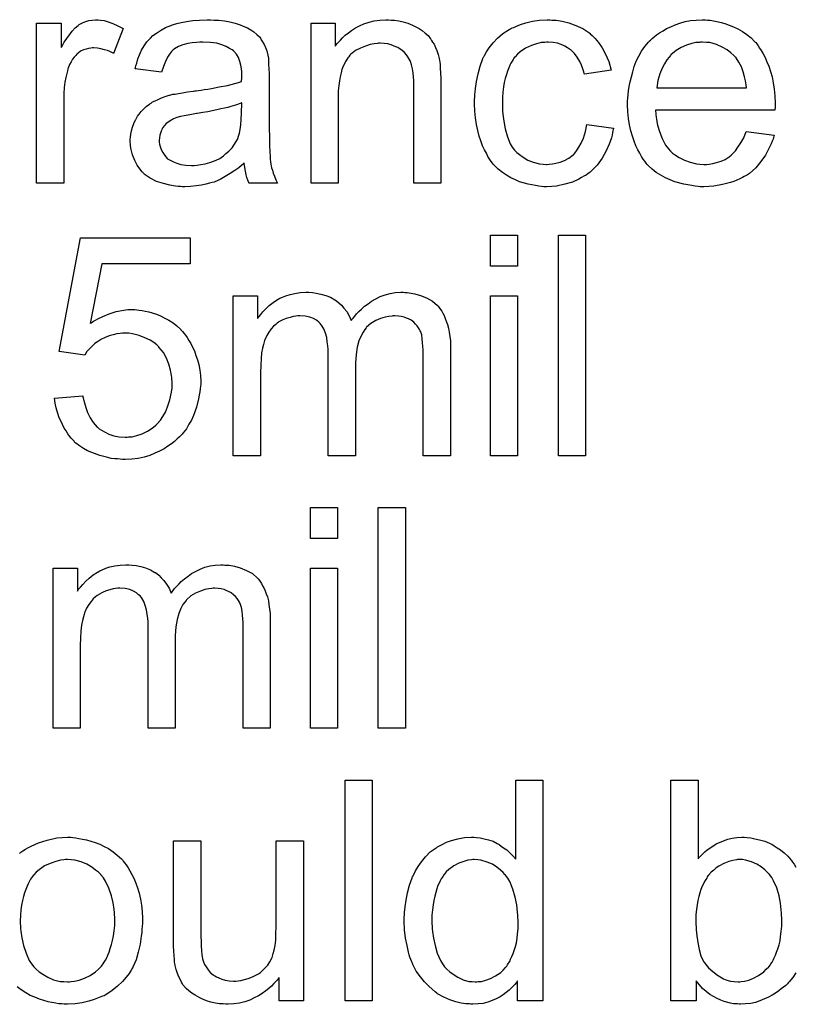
# Model space of a CAD drawing. Extents: x -1.6 to 9, y -2.8 to 5.2.
# Tile 144 of 197: x 6.16 to 6.442, y 1.273 to 1.631. Entities that reach past the tile are written whole.
import ezdxf

# ---------------------------------------------------------------- set-up
doc = ezdxf.new("R2010")
doc.units = 0
doc.layers.add('dfn6-15-57-c_document', color=1, linetype='CONTINUOUS')

msp = doc.modelspace()

# ---------------------------------------------------------------- linework, layer by layer
at = {"layer": 'dfn6-15-57-c_document', "color": 1}
for points in [[(6.189883, 1.630406), (6.191156, 1.630174), (6.19266, 1.629711), (6.19428, 1.629133), (6.196131, 1.628323), (6.198098, 1.627282), (6.194511, 1.618257), (6.194396, 1.618373), (6.193933, 1.618604), (6.193239, 1.618951), (6.192313, 1.619298), (6.191272, 1.619645), (6.189999, 1.619993), (6.188726, 1.620224), (6.187454, 1.62034), (6.186875, 1.62034), (6.186297, 1.620224), (6.185487, 1.620108), (6.184677, 1.619877), (6.183636, 1.61953), (6.182594, 1.619067), (6.181669, 1.618373), (6.181553, 1.618257), (6.181206, 1.618026), (6.180859, 1.617563), (6.18028, 1.616984), (6.179702, 1.616174), (6.179123, 1.615249), (6.178545, 1.614207), (6.178082, 1.612935), (6.177966, 1.612703), (6.177851, 1.612009), (6.177619, 1.610968), (6.177272, 1.60958), (6.176925, 1.607844), (6.176694, 1.605877), (6.176578, 1.603794), (6.176462, 1.60148), (6.176462, 1.571167), (6.166628, 1.571167), (6.166628, 1.629248), (6.175537, 1.629248), (6.175537, 1.620455), (6.175652, 1.620571), (6.176115, 1.621381), (6.176694, 1.622422), (6.177619, 1.623695), (6.178545, 1.624968), (6.179586, 1.626356), (6.180627, 1.627513), (6.181669, 1.628439), (6.181784, 1.628554), (6.182132, 1.628786), (6.182826, 1.629133), (6.18352, 1.62948), (6.184446, 1.629827), (6.185603, 1.630174), (6.18676, 1.630406), (6.188032, 1.630521), (6.188842, 1.630521), (6.189883, 1.630406)], [(6.231073, 1.630406), (6.232808, 1.63029), (6.234775, 1.630058), (6.236742, 1.629711), (6.238709, 1.629248), (6.24056, 1.62867), (6.240792, 1.628554), (6.24137, 1.628323), (6.24218, 1.627976), (6.243221, 1.627513), (6.244378, 1.626819), (6.245535, 1.626125), (6.246577, 1.625199), (6.247502, 1.624273), (6.247618, 1.624158), (6.247849, 1.623811), (6.248196, 1.623232), (6.248659, 1.622538), (6.249238, 1.621497), (6.2497, 1.620455), (6.250163, 1.619183), (6.25051, 1.617678), (6.25051, 1.617563), (6.250626, 1.617216), (6.250742, 1.616522), (6.250857, 1.615596), (6.250857, 1.614323), (6.250973, 1.612819), (6.251089, 1.610852), (6.251089, 1.608654), (6.251089, 1.595464), (6.251089, 1.595348), (6.251089, 1.594886), (6.251089, 1.594191), (6.251089, 1.593266), (6.251089, 1.592225), (6.251089, 1.590952), (6.251204, 1.588175), (6.251204, 1.585283), (6.25132, 1.58239), (6.251436, 1.581117), (6.251436, 1.57996), (6.251552, 1.578919), (6.251667, 1.578109), (6.251667, 1.577993), (6.251783, 1.577531), (6.251899, 1.576836), (6.252246, 1.575911), (6.252477, 1.57487), (6.25294, 1.573713), (6.253519, 1.57244), (6.254097, 1.571167), (6.2438, 1.571167), (6.243684, 1.571283), (6.243568, 1.571746), (6.243337, 1.572324), (6.24299, 1.57325), (6.242643, 1.574291), (6.242411, 1.575564), (6.24218, 1.576952), (6.241949, 1.578456), (6.241833, 1.578456), (6.241717, 1.578225), (6.241023, 1.577646), (6.239982, 1.576836), (6.238593, 1.575795), (6.236858, 1.574754), (6.235122, 1.573597), (6.233271, 1.572555), (6.231304, 1.571746), (6.231073, 1.57163), (6.230378, 1.571514), (6.229337, 1.571167), (6.228065, 1.57082), (6.226445, 1.570473), (6.224593, 1.570242), (6.222511, 1.57001), (6.220428, 1.569894), (6.219503, 1.569894), (6.218809, 1.57001), (6.217999, 1.57001), (6.217073, 1.570126), (6.21499, 1.570473), (6.212676, 1.571051), (6.210131, 1.571861), (6.207817, 1.573018), (6.205734, 1.574522), (6.205503, 1.574754), (6.204925, 1.575332), (6.204115, 1.576374), (6.203189, 1.577762), (6.202263, 1.579497), (6.201453, 1.581464), (6.200875, 1.583894), (6.200759, 1.585051), (6.200644, 1.586439), (6.200644, 1.586671), (6.200644, 1.587134), (6.200759, 1.587944), (6.200875, 1.588985), (6.201106, 1.590258), (6.201453, 1.59153), (6.201916, 1.592919), (6.202495, 1.594191), (6.20261, 1.594307), (6.202842, 1.59477), (6.203305, 1.595464), (6.203883, 1.596274), (6.204577, 1.5972), (6.205503, 1.598125), (6.206429, 1.599051), (6.207586, 1.599861), (6.207701, 1.599976), (6.208164, 1.600208), (6.208743, 1.600671), (6.209668, 1.601133), (6.210709, 1.601596), (6.211982, 1.602175), (6.213255, 1.602638), (6.214759, 1.6031), (6.214875, 1.6031), (6.215337, 1.603216), (6.216032, 1.603447), (6.216957, 1.603563), (6.218114, 1.603794), (6.219618, 1.604026), (6.221354, 1.604373), (6.223436, 1.604604), (6.223552, 1.604604), (6.224015, 1.60472), (6.224593, 1.60472), (6.225403, 1.604836), (6.226329, 1.604951), (6.227486, 1.605183), (6.228759, 1.605299), (6.230147, 1.60553), (6.232924, 1.606109), (6.235932, 1.606687), (6.238593, 1.607381), (6.239866, 1.607728), (6.241023, 1.608075), (6.241023, 1.608191), (6.241023, 1.608422), (6.241139, 1.609117), (6.241139, 1.609927), (6.241139, 1.610389), (6.241139, 1.610621), (6.241139, 1.610736), (6.241139, 1.610852), (6.241139, 1.611546), (6.241023, 1.612703), (6.240792, 1.613976), (6.240444, 1.615364), (6.239866, 1.616753), (6.239172, 1.618026), (6.238246, 1.619067), (6.23813, 1.619183), (6.237552, 1.619645), (6.236626, 1.620108), (6.235469, 1.620802), (6.23385, 1.621381), (6.231998, 1.621959), (6.229684, 1.622306), (6.227023, 1.622422), (6.225866, 1.622422), (6.224709, 1.622306), (6.223089, 1.622075), (6.22147, 1.621844), (6.219734, 1.621381), (6.218114, 1.620802), (6.216726, 1.619993), (6.21661, 1.619877), (6.216147, 1.61953), (6.215569, 1.618951), (6.214875, 1.618026), (6.214181, 1.616869), (6.213371, 1.615364), (6.212676, 1.613513), (6.211982, 1.611431), (6.202379, 1.612703), (6.202379, 1.612819), (6.202495, 1.612935), (6.202495, 1.613282), (6.20261, 1.613745), (6.202958, 1.614786), (6.20342, 1.61629), (6.203999, 1.617794), (6.204693, 1.619414), (6.205619, 1.621034), (6.20666, 1.622538), (6.206776, 1.622654), (6.207239, 1.623116), (6.207933, 1.623811), (6.208858, 1.624736), (6.210131, 1.625662), (6.211635, 1.626587), (6.213371, 1.627629), (6.215337, 1.628439), (6.215453, 1.628439), (6.215569, 1.628554), (6.215916, 1.62867), (6.216379, 1.628786), (6.217536, 1.629133), (6.219156, 1.62948), (6.221007, 1.629827), (6.223321, 1.630174), (6.225751, 1.630406), (6.228527, 1.630521), (6.2298, 1.630521), (6.231073, 1.630406)], [(6.295286, 1.630406), (6.296559, 1.63029), (6.298063, 1.630058), (6.299683, 1.629711), (6.301418, 1.629248), (6.303038, 1.628554), (6.30327, 1.628439), (6.303732, 1.628207), (6.304542, 1.62786), (6.305468, 1.627282), (6.306625, 1.626587), (6.307666, 1.625662), (6.308707, 1.624736), (6.309633, 1.623579), (6.309749, 1.623464), (6.30998, 1.623001), (6.310327, 1.622422), (6.310906, 1.621612), (6.311368, 1.620455), (6.311831, 1.619298), (6.31241, 1.61791), (6.312757, 1.616406), (6.312757, 1.61629), (6.312873, 1.615827), (6.312988, 1.615133), (6.313104, 1.614207), (6.313104, 1.612819), (6.31322, 1.611199), (6.313335, 1.609232), (6.313335, 1.606803), (6.313335, 1.571167), (6.303501, 1.571167), (6.303501, 1.60634), (6.303501, 1.606456), (6.303501, 1.606571), (6.303501, 1.607381), (6.303501, 1.608422), (6.303385, 1.609695), (6.30327, 1.611199), (6.303038, 1.612703), (6.302691, 1.614092), (6.302344, 1.615364), (6.302344, 1.61548), (6.302113, 1.615827), (6.301765, 1.616406), (6.301418, 1.6171), (6.30084, 1.617794), (6.300146, 1.618604), (6.29922, 1.619414), (6.298179, 1.620108), (6.298063, 1.620224), (6.297716, 1.620455), (6.297022, 1.620687), (6.296212, 1.621034), (6.295286, 1.621381), (6.294129, 1.621728), (6.292741, 1.621844), (6.291352, 1.621959), (6.290774, 1.621959), (6.290311, 1.621844), (6.289154, 1.621728), (6.28765, 1.621497), (6.28603, 1.620918), (6.284179, 1.620224), (6.282328, 1.619298), (6.280592, 1.61791), (6.280361, 1.617678), (6.279898, 1.6171), (6.279551, 1.616637), (6.279204, 1.616059), (6.278741, 1.615364), (6.278394, 1.614555), (6.277931, 1.613629), (6.277468, 1.612472), (6.277121, 1.611199), (6.276774, 1.609811), (6.276543, 1.608307), (6.276311, 1.606687), (6.27608, 1.60472), (6.27608, 1.602753), (6.27608, 1.571167), (6.266245, 1.571167), (6.266245, 1.629248), (6.275039, 1.629248), (6.275039, 1.620918), (6.275154, 1.621034), (6.275386, 1.621381), (6.275733, 1.621844), (6.276196, 1.622422), (6.27689, 1.623116), (6.2777, 1.623926), (6.278625, 1.624852), (6.279782, 1.625777), (6.280939, 1.626587), (6.282328, 1.627513), (6.283832, 1.628323), (6.285452, 1.629017), (6.287303, 1.629596), (6.289154, 1.630058), (6.291237, 1.630406), (6.293435, 1.630521), (6.294361, 1.630521), (6.295286, 1.630406)], [(6.353599, 1.630406), (6.354293, 1.630406), (6.355219, 1.63029), (6.357417, 1.629943), (6.359847, 1.629364), (6.362392, 1.628439), (6.364938, 1.627282), (6.367367, 1.625662), (6.367483, 1.625662), (6.367599, 1.62543), (6.368293, 1.624736), (6.369334, 1.623695), (6.370607, 1.622191), (6.37188, 1.62034), (6.373152, 1.618026), (6.374309, 1.615364), (6.375119, 1.612241), (6.365516, 1.610736), (6.365516, 1.610852), (6.3654, 1.610968), (6.365285, 1.611662), (6.364938, 1.612703), (6.364359, 1.613976), (6.363781, 1.615364), (6.362855, 1.616869), (6.361814, 1.618257), (6.360657, 1.619414), (6.360541, 1.61953), (6.360078, 1.619877), (6.359268, 1.62034), (6.358343, 1.620918), (6.35707, 1.621497), (6.355682, 1.621959), (6.354062, 1.622306), (6.352326, 1.622422), (6.351632, 1.622422), (6.351054, 1.622306), (6.349781, 1.622191), (6.348045, 1.621728), (6.346194, 1.621149), (6.344112, 1.620224), (6.342145, 1.618835), (6.341219, 1.618026), (6.340293, 1.6171), (6.340293, 1.616984), (6.340062, 1.616869), (6.339831, 1.616522), (6.339599, 1.616059), (6.339252, 1.61548), (6.338789, 1.614786), (6.338442, 1.613976), (6.33798, 1.613051), (6.337517, 1.611893), (6.33717, 1.610621), (6.336707, 1.609232), (6.33636, 1.607728), (6.336128, 1.606109), (6.335897, 1.604257), (6.335666, 1.60229), (6.335666, 1.600208), (6.335666, 1.600092), (6.335666, 1.599745), (6.335666, 1.599051), (6.335781, 1.598357), (6.335781, 1.597315), (6.335897, 1.596274), (6.336244, 1.593729), (6.336707, 1.590952), (6.337517, 1.588059), (6.338558, 1.585514), (6.339252, 1.584241), (6.340062, 1.5832), (6.340293, 1.582968), (6.340872, 1.58239), (6.341913, 1.58158), (6.343186, 1.580655), (6.344922, 1.579613), (6.346888, 1.578803), (6.349202, 1.578225), (6.350475, 1.578109), (6.351748, 1.577993), (6.351979, 1.577993), (6.352673, 1.578109), (6.35383, 1.578225), (6.355103, 1.578456), (6.356607, 1.578803), (6.358227, 1.579497), (6.359847, 1.580307), (6.361351, 1.581464), (6.361582, 1.58158), (6.361929, 1.582159), (6.362624, 1.582968), (6.363434, 1.584241), (6.364243, 1.585745), (6.365169, 1.587597), (6.365863, 1.58991), (6.366326, 1.592456), (6.376045, 1.591183), (6.376045, 1.591068), (6.375929, 1.59072), (6.375813, 1.590258), (6.375698, 1.589563), (6.375466, 1.588638), (6.375235, 1.587712), (6.374425, 1.585398), (6.373384, 1.582968), (6.37188, 1.580307), (6.370028, 1.577762), (6.368987, 1.576605), (6.36783, 1.575448), (6.367714, 1.575332), (6.367483, 1.575217), (6.367136, 1.574985), (6.366673, 1.574638), (6.366095, 1.574175), (6.365285, 1.573713), (6.364359, 1.57325), (6.363434, 1.572671), (6.361119, 1.57163), (6.358343, 1.57082), (6.355334, 1.570126), (6.353599, 1.57001), (6.351864, 1.569894), (6.350707, 1.569894), (6.349897, 1.57001), (6.348855, 1.570126), (6.347698, 1.570357), (6.346426, 1.570589), (6.345037, 1.57082), (6.341913, 1.571746), (6.340409, 1.57244), (6.338789, 1.573134), (6.33717, 1.57406), (6.335666, 1.575101), (6.334161, 1.576258), (6.332773, 1.577646), (6.332657, 1.577762), (6.332426, 1.577993), (6.332079, 1.578456), (6.331616, 1.579035), (6.331153, 1.579845), (6.330459, 1.580886), (6.329881, 1.582043), (6.329186, 1.583316), (6.328492, 1.58482), (6.327914, 1.586555), (6.327219, 1.588291), (6.326757, 1.590373), (6.326294, 1.592456), (6.325947, 1.594886), (6.325715, 1.597315), (6.3256, 1.599976), (6.3256, 1.600092), (6.3256, 1.600439), (6.3256, 1.600902), (6.3256, 1.601596), (6.325715, 1.602406), (6.325715, 1.603332), (6.325831, 1.604373), (6.325947, 1.60553), (6.326294, 1.608075), (6.326872, 1.610852), (6.327566, 1.613629), (6.328608, 1.616406), (6.328608, 1.616522), (6.328724, 1.616753), (6.328955, 1.6171), (6.329186, 1.617563), (6.329881, 1.618835), (6.330922, 1.62034), (6.33231, 1.622075), (6.33393, 1.623811), (6.335897, 1.625546), (6.338095, 1.626935), (6.338211, 1.626935), (6.338442, 1.62705), (6.338789, 1.627282), (6.339252, 1.627513), (6.339831, 1.627744), (6.340525, 1.628091), (6.34226, 1.628786), (6.344227, 1.629364), (6.346657, 1.629943), (6.349202, 1.630406), (6.351979, 1.630521), (6.352905, 1.630521), (6.353599, 1.630406)], [(6.410176, 1.630406), (6.411102, 1.63029), (6.412259, 1.630058), (6.413532, 1.629827), (6.415036, 1.62948), (6.416424, 1.629133), (6.418044, 1.628554), (6.419548, 1.627976), (6.421168, 1.627166), (6.422788, 1.62624), (6.424407, 1.625199), (6.425912, 1.623926), (6.4273, 1.622538), (6.427416, 1.622422), (6.427647, 1.622191), (6.427994, 1.621728), (6.428457, 1.621034), (6.429035, 1.620224), (6.429614, 1.619298), (6.430308, 1.618141), (6.431002, 1.616753), (6.431697, 1.615249), (6.432391, 1.613629), (6.432969, 1.611778), (6.433548, 1.609811), (6.434011, 1.607613), (6.434358, 1.605299), (6.434589, 1.602869), (6.434705, 1.600208), (6.434705, 1.600092), (6.434705, 1.599629), (6.434705, 1.598819), (6.434589, 1.597662), (6.391202, 1.597662), (6.391202, 1.597547), (6.391202, 1.5972), (6.391317, 1.596737), (6.391317, 1.596043), (6.391433, 1.595233), (6.391664, 1.594307), (6.392011, 1.592225), (6.392706, 1.58991), (6.393631, 1.587365), (6.394904, 1.585051), (6.396524, 1.582968), (6.396639, 1.582968), (6.396755, 1.582737), (6.397449, 1.582159), (6.398491, 1.581349), (6.399879, 1.580539), (6.40173, 1.579613), (6.403813, 1.578803), (6.406127, 1.578225), (6.4074, 1.578109), (6.408788, 1.577993), (6.409713, 1.577993), (6.410755, 1.578109), (6.412028, 1.578341), (6.413416, 1.578688), (6.415036, 1.57915), (6.41654, 1.579845), (6.418044, 1.58077), (6.41816, 1.580886), (6.418738, 1.581349), (6.419432, 1.582043), (6.420242, 1.582968), (6.421168, 1.584241), (6.422209, 1.585861), (6.42325, 1.587712), (6.424176, 1.58991), (6.434358, 1.588638), (6.434358, 1.588522), (6.434242, 1.588291), (6.434126, 1.587828), (6.433895, 1.587134), (6.433548, 1.586439), (6.433201, 1.585514), (6.432275, 1.583547), (6.431118, 1.581349), (6.429498, 1.579035), (6.427647, 1.576836), (6.425333, 1.574754), (6.425217, 1.574754), (6.424986, 1.574522), (6.424639, 1.574291), (6.424176, 1.573944), (6.423482, 1.573597), (6.422788, 1.57325), (6.421862, 1.572787), (6.420821, 1.572324), (6.419664, 1.571861), (6.418507, 1.571399), (6.415614, 1.570704), (6.412375, 1.570126), (6.408788, 1.569894), (6.407515, 1.569894), (6.406705, 1.57001), (6.405664, 1.570126), (6.404391, 1.570357), (6.403003, 1.570589), (6.401499, 1.57082), (6.398259, 1.571746), (6.396524, 1.57244), (6.394904, 1.573134), (6.393168, 1.57406), (6.391549, 1.575101), (6.390044, 1.576258), (6.38854, 1.577646), (6.388425, 1.577762), (6.388193, 1.577993), (6.387846, 1.578456), (6.387383, 1.57915), (6.386805, 1.57996), (6.386226, 1.580886), (6.385532, 1.582043), (6.384838, 1.583316), (6.384144, 1.58482), (6.38345, 1.586439), (6.382871, 1.588291), (6.382293, 1.590258), (6.38183, 1.59234), (6.381483, 1.594654), (6.381251, 1.597084), (6.381136, 1.599629), (6.381136, 1.599745), (6.381136, 1.600323), (6.381136, 1.601018), (6.381251, 1.602059), (6.381367, 1.603332), (6.381483, 1.60472), (6.381714, 1.60634), (6.382061, 1.60796), (6.382987, 1.611662), (6.383565, 1.613513), (6.38426, 1.61548), (6.385185, 1.617331), (6.386226, 1.619067), (6.387383, 1.620802), (6.388656, 1.622422), (6.388772, 1.622538), (6.389003, 1.622769), (6.389466, 1.623116), (6.390044, 1.623695), (6.390739, 1.624273), (6.391664, 1.624968), (6.392706, 1.625777), (6.393978, 1.626472), (6.395251, 1.627282), (6.396755, 1.627976), (6.398375, 1.62867), (6.40011, 1.629248), (6.401962, 1.629827), (6.403928, 1.630174), (6.406011, 1.630406), (6.408209, 1.630521), (6.409366, 1.630521), (6.410176, 1.630406)], [(6.408325, 1.622422), (6.407631, 1.622422), (6.407168, 1.622306), (6.405895, 1.622191), (6.404391, 1.621844), (6.40254, 1.621265), (6.400573, 1.620455), (6.398722, 1.619298), (6.396871, 1.617794), (6.396639, 1.617563), (6.396177, 1.616984), (6.395367, 1.615943), (6.394557, 1.614555), (6.393631, 1.612935), (6.392821, 1.610852), (6.392127, 1.608422), (6.39178, 1.605761), (6.424292, 1.605761), (6.424292, 1.605877), (6.424292, 1.606109), (6.424176, 1.606456), (6.424176, 1.606918), (6.423945, 1.608307), (6.423597, 1.609811), (6.423019, 1.611662), (6.42244, 1.613398), (6.421515, 1.615133), (6.420474, 1.616637), (6.420474, 1.616753), (6.420242, 1.616869), (6.419664, 1.617563), (6.418622, 1.618488), (6.417234, 1.61953), (6.415498, 1.620571), (6.413416, 1.621497), (6.410986, 1.622191), (6.409713, 1.622306), (6.408325, 1.622422)], [(6.241139, 1.600323), (6.241023, 1.600323), (6.240907, 1.600208), (6.24056, 1.600092), (6.240097, 1.599976), (6.239519, 1.599745), (6.238825, 1.599514), (6.238015, 1.599282), (6.237089, 1.599051), (6.236048, 1.598704), (6.234775, 1.598472), (6.233502, 1.598125), (6.231998, 1.597778), (6.230378, 1.597431), (6.228759, 1.597084), (6.226908, 1.596852), (6.224941, 1.596505), (6.224709, 1.596505), (6.224015, 1.59639), (6.222858, 1.596158), (6.221585, 1.595927), (6.220197, 1.595696), (6.218809, 1.595348), (6.217536, 1.595001), (6.216379, 1.594539), (6.216263, 1.594539), (6.215916, 1.594307), (6.215453, 1.594076), (6.21499, 1.593729), (6.213602, 1.592803), (6.212445, 1.591415), (6.212445, 1.591299), (6.212214, 1.591068), (6.212098, 1.590605), (6.211867, 1.590026), (6.211635, 1.589332), (6.211404, 1.588638), (6.211288, 1.587712), (6.211172, 1.586787), (6.211172, 1.586671), (6.211172, 1.586092), (6.211288, 1.585398), (6.211519, 1.584473), (6.211867, 1.583431), (6.212445, 1.58239), (6.213139, 1.581233), (6.214065, 1.580192), (6.214181, 1.580076), (6.214643, 1.579845), (6.215337, 1.579382), (6.216263, 1.578919), (6.217536, 1.578456), (6.21904, 1.577993), (6.220775, 1.577762), (6.222858, 1.577646), (6.223784, 1.577646), (6.224941, 1.577762), (6.226213, 1.577993), (6.227833, 1.578225), (6.229453, 1.578688), (6.231188, 1.579266), (6.232924, 1.580076), (6.233155, 1.580192), (6.233618, 1.580539), (6.234428, 1.581117), (6.235354, 1.581927), (6.236395, 1.582853), (6.237552, 1.58401), (6.238477, 1.585398), (6.239403, 1.586902), (6.239519, 1.587018), (6.239635, 1.587481), (6.239866, 1.588291), (6.240213, 1.589332), (6.24056, 1.59072), (6.240792, 1.59234), (6.240907, 1.594307), (6.241023, 1.596621), (6.241139, 1.600323)], [(6.222395, 1.541964), (6.190346, 1.541964), (6.186065, 1.520329), (6.186181, 1.520444), (6.186413, 1.52056), (6.18676, 1.520791), (6.187338, 1.521138), (6.188032, 1.521486), (6.188842, 1.521948), (6.190693, 1.522874), (6.193007, 1.5238), (6.195553, 1.524609), (6.19833, 1.525188), (6.199718, 1.525419), (6.202263, 1.525419), (6.202958, 1.525304), (6.203883, 1.525188), (6.204925, 1.525072), (6.206082, 1.524841), (6.207354, 1.524494), (6.210131, 1.523684), (6.211635, 1.523105), (6.213139, 1.522295), (6.214643, 1.521486), (6.216147, 1.52056), (6.217536, 1.519403), (6.218924, 1.51813), (6.21904, 1.518014), (6.219271, 1.517783), (6.219618, 1.517436), (6.220081, 1.516858), (6.22066, 1.516048), (6.221238, 1.515238), (6.221932, 1.514196), (6.222627, 1.513039), (6.223205, 1.511767), (6.223899, 1.510378), (6.224478, 1.508758), (6.225056, 1.507139), (6.225519, 1.505403), (6.225866, 1.503436), (6.226098, 1.501469), (6.226213, 1.499387), (6.226213, 1.499271), (6.226213, 1.498924), (6.226213, 1.498345), (6.226098, 1.497536), (6.225982, 1.49661), (6.225866, 1.495569), (6.225635, 1.494296), (6.225403, 1.493023), (6.224709, 1.490015), (6.223552, 1.486891), (6.222858, 1.485271), (6.221932, 1.483767), (6.221007, 1.482148), (6.21985, 1.480643), (6.219734, 1.480528), (6.219503, 1.480181), (6.21904, 1.479718), (6.218461, 1.479139), (6.217651, 1.478445), (6.216726, 1.47752), (6.215569, 1.47671), (6.214296, 1.475784), (6.212908, 1.474858), (6.211288, 1.474049), (6.209552, 1.473239), (6.207701, 1.472429), (6.205734, 1.47185), (6.203536, 1.471387), (6.201222, 1.47104), (6.198792, 1.470925), (6.197751, 1.470925), (6.196941, 1.47104), (6.196016, 1.471156), (6.194974, 1.471272), (6.193702, 1.471387), (6.192429, 1.471735), (6.189536, 1.472429), (6.186644, 1.47347), (6.18514, 1.474164), (6.183636, 1.474974), (6.182247, 1.4759), (6.180859, 1.476941), (6.180743, 1.477057), (6.180512, 1.477172), (6.18028, 1.477635), (6.179818, 1.478098), (6.179239, 1.478677), (6.178661, 1.479371), (6.177966, 1.480296), (6.177388, 1.481338), (6.176694, 1.482379), (6.175999, 1.483652), (6.174727, 1.486428), (6.173685, 1.489668), (6.173338, 1.491403), (6.173107, 1.493255), (6.183404, 1.494065), (6.183404, 1.493949), (6.183404, 1.493717), (6.18352, 1.49337), (6.183636, 1.492792), (6.183983, 1.491519), (6.184446, 1.489784), (6.18514, 1.488048), (6.186065, 1.486081), (6.187222, 1.484346), (6.188611, 1.482726), (6.188842, 1.48261), (6.189305, 1.482148), (6.190231, 1.481569), (6.191503, 1.480875), (6.192892, 1.480181), (6.194627, 1.479602), (6.196594, 1.479139), (6.198792, 1.479024), (6.199487, 1.479024), (6.199949, 1.479139), (6.201338, 1.479255), (6.202958, 1.479718), (6.204925, 1.480296), (6.206891, 1.481222), (6.208974, 1.48261), (6.2099, 1.48342), (6.210825, 1.484346), (6.210941, 1.484461), (6.211057, 1.484577), (6.211288, 1.484924), (6.211635, 1.485271), (6.212445, 1.486544), (6.213371, 1.488164), (6.214181, 1.490131), (6.21499, 1.492561), (6.215569, 1.495453), (6.2158, 1.496957), (6.2158, 1.498577), (6.2158, 1.498693), (6.2158, 1.498924), (6.2158, 1.499387), (6.215685, 1.499965), (6.215685, 1.500659), (6.215569, 1.501469), (6.215222, 1.503321), (6.214643, 1.505519), (6.213833, 1.507717), (6.212676, 1.5098), (6.211057, 1.511767), (6.211057, 1.511882), (6.210825, 1.511998), (6.210247, 1.512577), (6.209205, 1.513387), (6.207817, 1.514312), (6.205966, 1.515122), (6.203883, 1.515932), (6.201453, 1.51651), (6.200065, 1.516742), (6.197867, 1.516742), (6.196941, 1.516626), (6.195784, 1.51651), (6.194396, 1.516163), (6.193007, 1.515816), (6.191503, 1.515238), (6.189999, 1.514543), (6.189883, 1.514428), (6.189421, 1.514196), (6.188726, 1.513618), (6.187801, 1.513039), (6.186875, 1.512229), (6.18595, 1.511188), (6.184908, 1.510147), (6.184099, 1.508874), (6.174842, 1.510147), (6.182594, 1.551336), (6.222395, 1.551336), (6.222395, 1.541964)], [(6.341219, 1.541155), (6.331385, 1.541155), (6.331385, 1.552377), (6.341219, 1.552377), (6.341219, 1.541155)], [(6.365863, 1.472313), (6.356029, 1.472313), (6.356029, 1.552377), (6.365863, 1.552377), (6.365863, 1.472313)], [(6.300261, 1.531551), (6.301071, 1.531551), (6.301881, 1.531436), (6.303848, 1.531089), (6.305931, 1.53051), (6.308129, 1.529584), (6.310327, 1.528428), (6.312178, 1.526808), (6.31241, 1.526576), (6.312873, 1.525882), (6.313682, 1.524841), (6.31403, 1.524031), (6.314492, 1.523221), (6.314955, 1.52218), (6.315302, 1.521138), (6.315765, 1.519981), (6.316112, 1.518593), (6.316344, 1.517205), (6.316575, 1.515585), (6.316806, 1.513965), (6.316806, 1.512114), (6.316806, 1.472313), (6.306972, 1.472313), (6.306972, 1.508758), (6.306972, 1.508874), (6.306972, 1.50899), (6.306972, 1.509684), (6.306972, 1.510725), (6.306856, 1.511998), (6.30674, 1.513387), (6.306625, 1.514775), (6.306393, 1.516163), (6.306046, 1.517205), (6.306046, 1.51732), (6.305815, 1.517667), (6.305583, 1.51813), (6.305236, 1.518709), (6.304774, 1.519403), (6.304195, 1.520097), (6.303501, 1.520791), (6.302575, 1.521486), (6.30246, 1.521601), (6.302113, 1.521717), (6.30165, 1.521948), (6.30084, 1.522295), (6.30003, 1.522642), (6.298989, 1.522874), (6.297947, 1.52299), (6.296675, 1.523105), (6.296096, 1.523105), (6.295633, 1.52299), (6.294476, 1.522874), (6.293088, 1.522642), (6.291468, 1.522064), (6.289733, 1.52137), (6.287997, 1.520329), (6.286377, 1.51894), (6.286262, 1.518709), (6.285799, 1.51813), (6.285105, 1.517205), (6.28441, 1.515816), (6.2836, 1.513965), (6.283022, 1.511767), (6.282559, 1.509106), (6.282328, 1.505982), (6.282328, 1.472313), (6.272493, 1.472313), (6.272493, 1.509916), (6.272493, 1.510031), (6.272493, 1.510263), (6.272493, 1.510494), (6.272493, 1.510957), (6.272378, 1.512229), (6.272146, 1.513618), (6.271915, 1.515238), (6.271452, 1.516858), (6.270873, 1.518362), (6.270064, 1.51975), (6.269948, 1.519866), (6.269601, 1.520329), (6.269022, 1.520791), (6.268212, 1.521486), (6.267171, 1.522064), (6.265783, 1.522642), (6.264163, 1.52299), (6.262196, 1.523105), (6.261502, 1.523105), (6.260692, 1.52299), (6.259766, 1.522874), (6.258609, 1.522527), (6.257221, 1.52218), (6.255948, 1.521601), (6.25456, 1.520907), (6.254444, 1.520791), (6.253981, 1.520444), (6.253403, 1.519981), (6.252593, 1.519287), (6.251783, 1.518362), (6.250973, 1.517205), (6.250163, 1.515932), (6.249469, 1.514428), (6.249353, 1.514196), (6.249238, 1.513618), (6.249006, 1.512692), (6.248659, 1.51142), (6.248312, 1.509684), (6.248081, 1.507601), (6.247965, 1.505172), (6.247849, 1.502395), (6.247849, 1.472313), (6.238015, 1.472313), (6.238015, 1.530394), (6.246808, 1.530394), (6.246808, 1.522064), (6.246924, 1.522295), (6.247271, 1.522758), (6.247965, 1.523568), (6.248775, 1.524494), (6.249816, 1.525651), (6.251089, 1.526808), (6.252477, 1.527965), (6.254097, 1.529006), (6.254328, 1.529122), (6.254907, 1.529469), (6.255833, 1.529816), (6.257105, 1.530394), (6.258609, 1.530857), (6.260345, 1.531204), (6.262312, 1.531551), (6.264394, 1.531667), (6.265436, 1.531667), (6.266708, 1.531551), (6.268097, 1.53132), (6.269832, 1.530973), (6.271568, 1.53051), (6.273303, 1.529816), (6.274923, 1.52889), (6.275154, 1.528775), (6.275617, 1.528428), (6.276311, 1.527849), (6.277237, 1.526923), (6.278163, 1.525882), (6.279204, 1.524609), (6.28013, 1.523105), (6.280824, 1.52137), (6.280939, 1.521486), (6.281171, 1.521833), (6.281518, 1.522295), (6.282096, 1.52299), (6.282791, 1.5238), (6.2836, 1.524609), (6.284526, 1.525535), (6.285683, 1.526576), (6.286956, 1.527502), (6.288229, 1.528428), (6.289733, 1.529237), (6.291352, 1.530047), (6.293088, 1.530742), (6.294939, 1.531204), (6.29679, 1.531551), (6.298873, 1.531667), (6.299683, 1.531667), (6.300261, 1.531551)], [(6.341219, 1.472313), (6.331385, 1.472313), (6.331385, 1.530394), (6.341219, 1.530394), (6.341219, 1.472313)], [(6.275849, 1.4423), (6.266014, 1.4423), (6.266014, 1.453523), (6.275849, 1.453523), (6.275849, 1.4423)], [(6.300493, 1.373459), (6.290658, 1.373459), (6.290658, 1.453523), (6.300493, 1.453523), (6.300493, 1.373459)], [(6.234891, 1.432697), (6.235701, 1.432697), (6.236511, 1.432582), (6.238477, 1.432235), (6.24056, 1.431656), (6.242758, 1.43073), (6.244957, 1.429573), (6.246808, 1.427954), (6.247039, 1.427722), (6.247502, 1.427028), (6.248312, 1.425987), (6.248659, 1.425177), (6.249122, 1.424367), (6.249585, 1.423326), (6.249932, 1.422284), (6.250395, 1.421127), (6.250742, 1.419739), (6.250973, 1.418351), (6.251204, 1.416731), (6.251436, 1.415111), (6.251436, 1.41326), (6.251436, 1.373459), (6.241601, 1.373459), (6.241601, 1.409904), (6.241601, 1.41002), (6.241601, 1.410136), (6.241601, 1.41083), (6.241601, 1.411871), (6.241486, 1.413144), (6.24137, 1.414532), (6.241254, 1.415921), (6.241023, 1.417309), (6.240676, 1.418351), (6.240676, 1.418466), (6.240444, 1.418813), (6.240213, 1.419276), (6.239866, 1.419855), (6.239403, 1.420549), (6.238825, 1.421243), (6.23813, 1.421937), (6.237205, 1.422631), (6.237089, 1.422747), (6.236742, 1.422863), (6.236279, 1.423094), (6.235469, 1.423441), (6.234659, 1.423788), (6.233618, 1.42402), (6.232577, 1.424136), (6.231304, 1.424251), (6.230726, 1.424251), (6.230263, 1.424136), (6.229106, 1.42402), (6.227717, 1.423788), (6.226098, 1.42321), (6.224362, 1.422516), (6.222627, 1.421474), (6.221007, 1.420086), (6.220891, 1.419855), (6.220428, 1.419276), (6.219734, 1.418351), (6.21904, 1.416962), (6.21823, 1.415111), (6.217651, 1.412913), (6.217189, 1.410252), (6.216957, 1.407128), (6.216957, 1.373459), (6.207123, 1.373459), (6.207123, 1.411061), (6.207123, 1.411177), (6.207123, 1.411409), (6.207123, 1.41164), (6.207123, 1.412103), (6.207007, 1.413375), (6.206776, 1.414764), (6.206544, 1.416384), (6.206082, 1.418003), (6.205503, 1.419507), (6.204693, 1.420896), (6.204577, 1.421012), (6.20423, 1.421474), (6.203652, 1.421937), (6.202842, 1.422631), (6.201801, 1.42321), (6.200412, 1.423788), (6.198792, 1.424136), (6.196825, 1.424251), (6.196131, 1.424251), (6.195321, 1.424136), (6.194396, 1.42402), (6.193239, 1.423673), (6.19185, 1.423326), (6.190578, 1.422747), (6.189189, 1.422053), (6.189074, 1.421937), (6.188611, 1.42159), (6.188032, 1.421127), (6.187222, 1.420433), (6.186413, 1.419507), (6.185603, 1.418351), (6.184793, 1.417078), (6.184099, 1.415574), (6.183983, 1.415342), (6.183867, 1.414764), (6.183636, 1.413838), (6.183289, 1.412565), (6.182941, 1.41083), (6.18271, 1.408747), (6.182594, 1.406318), (6.182479, 1.403541), (6.182479, 1.373459), (6.172644, 1.373459), (6.172644, 1.43154), (6.181437, 1.43154), (6.181437, 1.42321), (6.181553, 1.423441), (6.1819, 1.423904), (6.182594, 1.424714), (6.183404, 1.42564), (6.184446, 1.426797), (6.185718, 1.427954), (6.187107, 1.429111), (6.188726, 1.430152), (6.188958, 1.430268), (6.189536, 1.430615), (6.190462, 1.430962), (6.191735, 1.43154), (6.193239, 1.432003), (6.194974, 1.43235), (6.196941, 1.432697), (6.199024, 1.432813), (6.200065, 1.432813), (6.201338, 1.432697), (6.202726, 1.432466), (6.204462, 1.432119), (6.206197, 1.431656), (6.207933, 1.430962), (6.209552, 1.430036), (6.209784, 1.42992), (6.210247, 1.429573), (6.210941, 1.428995), (6.211867, 1.428069), (6.212792, 1.427028), (6.213833, 1.425755), (6.214759, 1.424251), (6.215453, 1.422516), (6.215569, 1.422631), (6.2158, 1.422978), (6.216147, 1.423441), (6.216726, 1.424136), (6.21742, 1.424945), (6.21823, 1.425755), (6.219156, 1.426681), (6.220313, 1.427722), (6.221585, 1.428648), (6.222858, 1.429573), (6.224362, 1.430383), (6.225982, 1.431193), (6.227717, 1.431887), (6.229569, 1.43235), (6.23142, 1.432697), (6.233502, 1.432813), (6.234312, 1.432813), (6.234891, 1.432697)], [(6.275849, 1.373459), (6.266014, 1.373459), (6.266014, 1.43154), (6.275849, 1.43154), (6.275849, 1.373459)], [(6.28846, 1.274605), (6.278625, 1.274605), (6.278625, 1.354669), (6.28846, 1.354669), (6.28846, 1.274605)], [(6.350359, 1.274605), (6.341219, 1.274605), (6.341219, 1.281894), (6.341103, 1.281778), (6.340988, 1.281547), (6.340641, 1.281084), (6.340178, 1.280505), (6.339599, 1.279927), (6.338905, 1.279233), (6.338095, 1.278423), (6.337054, 1.277613), (6.336013, 1.276803), (6.334856, 1.275993), (6.333467, 1.275299), (6.331963, 1.27472), (6.330459, 1.274142), (6.328724, 1.273679), (6.326872, 1.273448), (6.324905, 1.273332), (6.324211, 1.273332), (6.323748, 1.273448), (6.32236, 1.273563), (6.32074, 1.273795), (6.318773, 1.274258), (6.316575, 1.274952), (6.314377, 1.275878), (6.312178, 1.27715), (6.312063, 1.27715), (6.311947, 1.277382), (6.311253, 1.277844), (6.310212, 1.27877), (6.308939, 1.279927), (6.307435, 1.281431), (6.305931, 1.283282), (6.304426, 1.285365), (6.303154, 1.287795), (6.303154, 1.28791), (6.303038, 1.288142), (6.302922, 1.288489), (6.302691, 1.288952), (6.30246, 1.289646), (6.302113, 1.290456), (6.301881, 1.291266), (6.30165, 1.292307), (6.301071, 1.294621), (6.300493, 1.297282), (6.300146, 1.30029), (6.30003, 1.30353), (6.30003, 1.303646), (6.30003, 1.303877), (6.30003, 1.30434), (6.30003, 1.305034), (6.300146, 1.305728), (6.300146, 1.306654), (6.300377, 1.308736), (6.300724, 1.311166), (6.301303, 1.313827), (6.301997, 1.316604), (6.302922, 1.319265), (6.302922, 1.319381), (6.303038, 1.319612), (6.30327, 1.319959), (6.303501, 1.320422), (6.304195, 1.321695), (6.305121, 1.323314), (6.306278, 1.32505), (6.307782, 1.326785), (6.309517, 1.328637), (6.3116, 1.330141), (6.311716, 1.330141), (6.311831, 1.330256), (6.312178, 1.330488), (6.312641, 1.330719), (6.313798, 1.331298), (6.315418, 1.332108), (6.317269, 1.332802), (6.319467, 1.33338), (6.321897, 1.333843), (6.324443, 1.333959), (6.325368, 1.333959), (6.326294, 1.333843), (6.327566, 1.333727), (6.329071, 1.33338), (6.33069, 1.333033), (6.33231, 1.332455), (6.333814, 1.331645), (6.334046, 1.331529), (6.334508, 1.331298), (6.335203, 1.330719), (6.336128, 1.330141), (6.337285, 1.329331), (6.338327, 1.32829), (6.339484, 1.327248), (6.340525, 1.325976), (6.340525, 1.354669), (6.350359, 1.354669), (6.350359, 1.274605)], [(6.442225, 1.284786), (6.441068, 1.283051), (6.439796, 1.281431), (6.43968, 1.281315), (6.439448, 1.281084), (6.439101, 1.280737), (6.438523, 1.280158), (6.437713, 1.27958), (6.436903, 1.278886), (6.435977, 1.278191), (6.43482, 1.277382), (6.433548, 1.276687), (6.432275, 1.275878), (6.429151, 1.274605), (6.427531, 1.274026), (6.425796, 1.273679), (6.423945, 1.273448), (6.422093, 1.273332), (6.421631, 1.273332), (6.421052, 1.273448), (6.420358, 1.273448), (6.419548, 1.273563), (6.418507, 1.273795), (6.416193, 1.274373), (6.41492, 1.274836), (6.413647, 1.275415), (6.412259, 1.276109), (6.410986, 1.276919), (6.409598, 1.27796), (6.408325, 1.279117), (6.407168, 1.28039), (6.406011, 1.281894), (6.406011, 1.274605), (6.396871, 1.274605), (6.396871, 1.354669), (6.406705, 1.354669), (6.406705, 1.326091)], [(6.179818, 1.333843), (6.180859, 1.333727), (6.182016, 1.333496), (6.183289, 1.333265), (6.184793, 1.333033), (6.187917, 1.331992), (6.189536, 1.331414), (6.191156, 1.330604), (6.192776, 1.329794), (6.194396, 1.328637), (6.1959, 1.32748), (6.197404, 1.326091), (6.19752, 1.325976), (6.197751, 1.325744), (6.198098, 1.325281), (6.198561, 1.324703), (6.19914, 1.323893), (6.199834, 1.322852), (6.200528, 1.321695), (6.201222, 1.320422), (6.201916, 1.319034), (6.20261, 1.317298), (6.203305, 1.315563), (6.203883, 1.313596), (6.204346, 1.311513), (6.204693, 1.309315), (6.204925, 1.307001), (6.20504, 1.304455), (6.20504, 1.30434), (6.20504, 1.303993), (6.20504, 1.303414), (6.20504, 1.302604), (6.204925, 1.301679), (6.204809, 1.300522), (6.204809, 1.299365), (6.204577, 1.298092), (6.20423, 1.295199), (6.203536, 1.292307), (6.202726, 1.289414), (6.201569, 1.286753), (6.201569, 1.286638), (6.201453, 1.286522), (6.201222, 1.286175), (6.200991, 1.285712), (6.200181, 1.284555), (6.19914, 1.283167), (6.197751, 1.281547), (6.196016, 1.279927), (6.194049, 1.278307), (6.191735, 1.276803), (6.191619, 1.276803), (6.191503, 1.276687), (6.191156, 1.276456), (6.190578, 1.276225), (6.189999, 1.275993), (6.189305, 1.275762), (6.187569, 1.275068), (6.185603, 1.274489), (6.183173, 1.273911), (6.180627, 1.273448), (6.177851, 1.273332), (6.176694, 1.273332), (6.175768, 1.273448), (6.174727, 1.273563), (6.17357, 1.273795), (6.172181, 1.274026), (6.170793, 1.274258), (6.167669, 1.275183), (6.165934, 1.275878), (6.164314, 1.276572), (6.162694, 1.277497), (6.161074, 1.278539), (6.15957, 1.279696)], [(6.16038, 1.328058), (6.160958, 1.328521), (6.161653, 1.328984), (6.162578, 1.329562), (6.163504, 1.330141), (6.164661, 1.330719), (6.165934, 1.331298), (6.167322, 1.331876), (6.170446, 1.332918), (6.174033, 1.333727), (6.175884, 1.333843), (6.177851, 1.333959), (6.179008, 1.333959), (6.179818, 1.333843)], [(6.263469, 1.274605), (6.254676, 1.274605), (6.254676, 1.283051), (6.25456, 1.282935), (6.254328, 1.282588), (6.253981, 1.282125), (6.253403, 1.281547), (6.252709, 1.280853), (6.251899, 1.279927), (6.250973, 1.279117), (6.249816, 1.278191), (6.248543, 1.277266), (6.247155, 1.276456), (6.245651, 1.275646), (6.244031, 1.274836), (6.24218, 1.274258), (6.240329, 1.273795), (6.238246, 1.273448), (6.236163, 1.273332), (6.235354, 1.273332), (6.234312, 1.273448), (6.23304, 1.273563), (6.231535, 1.273795), (6.229916, 1.274142), (6.228296, 1.274605), (6.22656, 1.275299), (6.226329, 1.275415), (6.225866, 1.275646), (6.225056, 1.276109), (6.224131, 1.276687), (6.222974, 1.277382), (6.221932, 1.278191), (6.220891, 1.279117), (6.219966, 1.280158), (6.21985, 1.280274), (6.219618, 1.280737), (6.219271, 1.281315), (6.218809, 1.282241), (6.21823, 1.283282), (6.217767, 1.284555), (6.217304, 1.285943), (6.216957, 1.287447), (6.216957, 1.287563), (6.216842, 1.288026), (6.216726, 1.28872), (6.216726, 1.289646), (6.21661, 1.291034), (6.216494, 1.292538), (6.216379, 1.294505), (6.216379, 1.296704), (6.216379, 1.332686), (6.226213, 1.332686), (6.226213, 1.300406), (6.226213, 1.30029), (6.226213, 1.300059), (6.226213, 1.299712), (6.226213, 1.299133), (6.226213, 1.297861), (6.226329, 1.296241), (6.226329, 1.294505), (6.226445, 1.29277), (6.22656, 1.291266), (6.226792, 1.289993), (6.226792, 1.289877), (6.227023, 1.289414), (6.227255, 1.28872), (6.227602, 1.287795), (6.22818, 1.286869), (6.228874, 1.285828), (6.229684, 1.284902), (6.230726, 1.283976), (6.230841, 1.283861), (6.231304, 1.283629), (6.231883, 1.283282), (6.232808, 1.282935), (6.23385, 1.282472), (6.235122, 1.282125), (6.236511, 1.281894), (6.23813, 1.281778), (6.23894, 1.281778), (6.23975, 1.281894), (6.240792, 1.28201), (6.242064, 1.282357), (6.243453, 1.282704), (6.244957, 1.283282), (6.246461, 1.283976), (6.246692, 1.284092), (6.247155, 1.284439), (6.247849, 1.284902), (6.248659, 1.285596), (6.249585, 1.286522), (6.25051, 1.287563), (6.25132, 1.28872), (6.252014, 1.290109), (6.25213, 1.29034), (6.252246, 1.290803), (6.252477, 1.291728), (6.252824, 1.293001), (6.253171, 1.294621), (6.253403, 1.296588), (6.253519, 1.298902), (6.253634, 1.301563), (6.253634, 1.332686), (6.263469, 1.332686), (6.263469, 1.274605)], [(6.406705, 1.326091), (6.406821, 1.326207), (6.406937, 1.326438), (6.407284, 1.326785), (6.407862, 1.327364), (6.408441, 1.327943), (6.409135, 1.328637), (6.410061, 1.329331), (6.410986, 1.330025), (6.4133, 1.331529), (6.415961, 1.332686), (6.417465, 1.333265), (6.419085, 1.333612), (6.420821, 1.333843), (6.422556, 1.333959), (6.423482, 1.333959), (6.424523, 1.333843), (6.425796, 1.333727), (6.4273, 1.33338), (6.429035, 1.333033), (6.430887, 1.332455), (6.432622, 1.331761), (6.432854, 1.331645), (6.433432, 1.331414), (6.434358, 1.330835), (6.435399, 1.330141), (6.436672, 1.329331), (6.437944, 1.32829), (6.439333, 1.327017), (6.44049, 1.325629), (6.440605, 1.325513), (6.440953, 1.324934), (6.441531, 1.324124), (6.442225, 1.323083)], [(6.177851, 1.32586), (6.177157, 1.32586), (6.176578, 1.325744), (6.175305, 1.325629), (6.17357, 1.325166), (6.171603, 1.324472), (6.16952, 1.323546), (6.167553, 1.322158), (6.166512, 1.321232), (6.165587, 1.320306), (6.165587, 1.320191), (6.165355, 1.320075), (6.165124, 1.319728), (6.164777, 1.319265), (6.16443, 1.318687), (6.164082, 1.317992), (6.16362, 1.317067), (6.163157, 1.316141), (6.162694, 1.314984), (6.162231, 1.313827), (6.161884, 1.312439), (6.161537, 1.310935), (6.16119, 1.309315), (6.160958, 1.307579), (6.160843, 1.305612), (6.160727, 1.303646), (6.160727, 1.30353), (6.160727, 1.303183), (6.160727, 1.302604), (6.160843, 1.301794), (6.160843, 1.300869), (6.160958, 1.299827), (6.161306, 1.297398), (6.161884, 1.294621), (6.16281, 1.291844), (6.163967, 1.289183), (6.164777, 1.288026), (6.165587, 1.286869), (6.165702, 1.286869), (6.165818, 1.286638), (6.166512, 1.286059), (6.167553, 1.285133), (6.168942, 1.284208), (6.170677, 1.283167), (6.17276, 1.282241), (6.17519, 1.281662), (6.176462, 1.281547), (6.177851, 1.281431), (6.178545, 1.281431), (6.179123, 1.281547), (6.180396, 1.281778), (6.182132, 1.282125), (6.183983, 1.28282), (6.186065, 1.283745), (6.188032, 1.285133), (6.189074, 1.286059), (6.189999, 1.286985), (6.190115, 1.2871), (6.190231, 1.287216), (6.190462, 1.287563), (6.190809, 1.288026), (6.191156, 1.288604), (6.191619, 1.289299), (6.192082, 1.290224), (6.192545, 1.29115), (6.193007, 1.292307), (6.193355, 1.29358), (6.193817, 1.294968), (6.194164, 1.296472), (6.194511, 1.298208), (6.194743, 1.299943), (6.194974, 1.30191), (6.194974, 1.303993), (6.194974, 1.304108), (6.194974, 1.304455), (6.194974, 1.305034), (6.194859, 1.305728), (6.194859, 1.306654), (6.194743, 1.307695), (6.194396, 1.310125), (6.193817, 1.31267), (6.192892, 1.315447), (6.191619, 1.317992), (6.190925, 1.319265), (6.189999, 1.320306), (6.189999, 1.320422), (6.189768, 1.320538), (6.189074, 1.321232), (6.188032, 1.322042), (6.186644, 1.323083), (6.184908, 1.324124), (6.182826, 1.32505), (6.180512, 1.325629), (6.179239, 1.325744), (6.177851, 1.32586)], [(6.325484, 1.32586), (6.324905, 1.32586), (6.324443, 1.325744), (6.32317, 1.325629), (6.321666, 1.325166), (6.31993, 1.324587), (6.318079, 1.323546), (6.316228, 1.322273), (6.315302, 1.321348), (6.314492, 1.320422), (6.314492, 1.320306), (6.314261, 1.320191), (6.314145, 1.319843), (6.313798, 1.319381), (6.313451, 1.318802), (6.313104, 1.318108), (6.312757, 1.317298), (6.312294, 1.316372), (6.311831, 1.315216), (6.311484, 1.313943), (6.311137, 1.312554), (6.31079, 1.31105), (6.310559, 1.30943), (6.310327, 1.307579), (6.310096, 1.305612), (6.310096, 1.30353), (6.310096, 1.303414), (6.310096, 1.303067), (6.310096, 1.302488), (6.310212, 1.301679), (6.310212, 1.300753), (6.310327, 1.299712), (6.310674, 1.297282), (6.311253, 1.294621), (6.312063, 1.291844), (6.31322, 1.289183), (6.313914, 1.288026), (6.314724, 1.286869), (6.31484, 1.286869), (6.314955, 1.286638), (6.315534, 1.286059), (6.316575, 1.285133), (6.317848, 1.284208), (6.319467, 1.283167), (6.321434, 1.282241), (6.323517, 1.281662), (6.324674, 1.281547), (6.325831, 1.281431), (6.326409, 1.281431), (6.326872, 1.281547), (6.328145, 1.281662), (6.329649, 1.282125), (6.331385, 1.282704), (6.333236, 1.283629), (6.335087, 1.284902), (6.336013, 1.285712), (6.336823, 1.286638), (6.336823, 1.286753), (6.337054, 1.286869), (6.337285, 1.287216), (6.337517, 1.287679), (6.337864, 1.288257), (6.338327, 1.288836), (6.338674, 1.289762), (6.339136, 1.290687), (6.339599, 1.291728), (6.339946, 1.292885), (6.340409, 1.294274), (6.340756, 1.295662), (6.340988, 1.297282), (6.341219, 1.298902), (6.34145, 1.300753), (6.34145, 1.30272), (6.34145, 1.302836), (6.34145, 1.303298), (6.34145, 1.303877), (6.341335, 1.304687), (6.341335, 1.305612), (6.341219, 1.306769), (6.341103, 1.308042), (6.340872, 1.30943), (6.340293, 1.312207), (6.339484, 1.3151), (6.338327, 1.317877), (6.337632, 1.319034), (6.336823, 1.320191), (6.336823, 1.320306), (6.336591, 1.320422), (6.336013, 1.321116), (6.334971, 1.322042), (6.333699, 1.323083), (6.332079, 1.324124), (6.330112, 1.324934), (6.327914, 1.325629), (6.326757, 1.325744), (6.325484, 1.32586)], [(6.422788, 1.32586), (6.421052, 1.32586), (6.420589, 1.325744), (6.419317, 1.325513), (6.417812, 1.325166), (6.416077, 1.324472), (6.414226, 1.32343), (6.4133, 1.322852), (6.412375, 1.322042), (6.411449, 1.321232), (6.410523, 1.320191), (6.410523, 1.320075), (6.410292, 1.319959), (6.410061, 1.319612), (6.409829, 1.319149), (6.409482, 1.318571), (6.409019, 1.317877), (6.408672, 1.317067), (6.408209, 1.316141), (6.407747, 1.314984), (6.4074, 1.313827), (6.406937, 1.312439), (6.40659, 1.31105), (6.406358, 1.30943), (6.406127, 1.307695), (6.405895, 1.305959), (6.405895, 1.303993), (6.405895, 1.303877), (6.405895, 1.30353), (6.405895, 1.302951), (6.405895, 1.302257), (6.406011, 1.301447), (6.406011, 1.300406), (6.406243, 1.298208), (6.40659, 1.295778), (6.407052, 1.293233), (6.407747, 1.290918), (6.408209, 1.289877), (6.408672, 1.288952), (6.408672, 1.288836), (6.408904, 1.288604), (6.409135, 1.288257), (6.409482, 1.287795), (6.410523, 1.286522), (6.412028, 1.285249), (6.413763, 1.283861), (6.415961, 1.282588), (6.417118, 1.282125), (6.418507, 1.281778), (6.419779, 1.281547), (6.421283, 1.281431), (6.421862, 1.281431), (6.422325, 1.281547), (6.423597, 1.281778), (6.425102, 1.282125), (6.426837, 1.28282), (6.428688, 1.283745), (6.430539, 1.285133), (6.431465, 1.286059), (6.432391, 1.286985), (6.432391, 1.2871), (6.432622, 1.287216), (6.432854, 1.287563), (6.433085, 1.288026), (6.433548, 1.288604), (6.433895, 1.289299), (6.434358, 1.290224), (6.43482, 1.29115), (6.435167, 1.292307), (6.43563, 1.293464), (6.436093, 1.294852), (6.43644, 1.296356), (6.436672, 1.297976), (6.436903, 1.299712), (6.437134, 1.301679), (6.437134, 1.303646), (6.437134, 1.303761), (6.437134, 1.304108), (6.437134, 1.304687), (6.437019, 1.305497), (6.437019, 1.306422), (6.436903, 1.307579), (6.436556, 1.310009), (6.436093, 1.31267), (6.435283, 1.315563), (6.434126, 1.318108), (6.433432, 1.319381), (6.432622, 1.320422), (6.432622, 1.320538), (6.432391, 1.320653), (6.431812, 1.321232), (6.430887, 1.322158), (6.429614, 1.323199), (6.427994, 1.324124), (6.426143, 1.32505), (6.423945, 1.325629), (6.422788, 1.32586)]]:
    msp.add_lwpolyline(points, dxfattribs=at)

doc.saveas('drawing.dxf')
